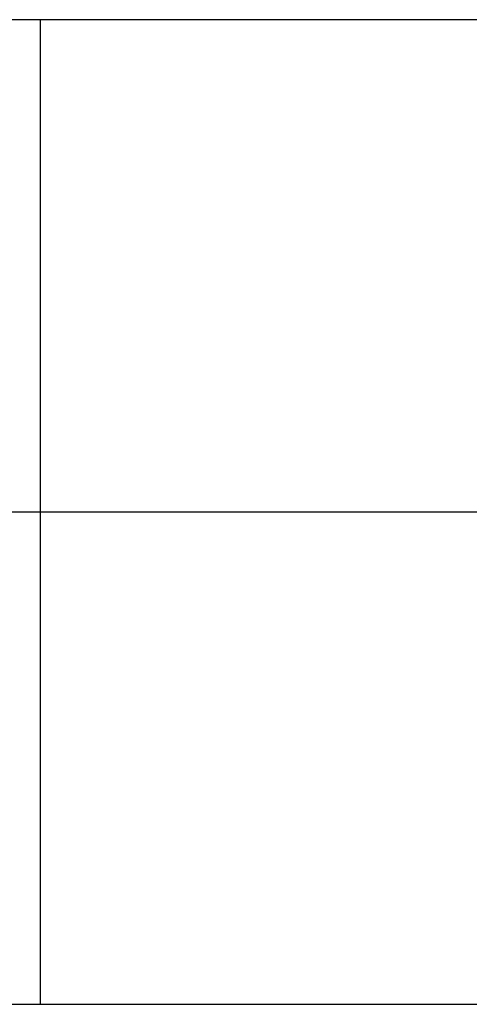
# Model space of a CAD drawing. Header units: millimetres. Extents: x -650 to 650, y -314 to 316.
# Tile 15 of 20: x -13 to 275, y -314 to 316. Entities that reach past the tile are written whole.
import ezdxf

# ---------------------------------------------------------------- set-up
doc = ezdxf.new("R2010")
doc.units = ezdxf.units.MM
doc.layers.add('Default', color=7, linetype='Continuous', true_color=0x000000)

msp = doc.modelspace()

# ---------------------------------------------------------------- linework, layer by layer
at = {"layer": 'Default'}
for p, q in [((0.07, 315.99, 724.69), (0.07, -314.01, 724.69)), ((0.07, 315.99, 754.69), (0.07, -314.01, 754.69)), ((-649.93, 0.99, 724.69), (650.07, 0.99, 724.69)), ((-649.93, 0.99, 754.69), (650.07, 0.99, 754.69))]:
    msp.add_line(p, q, dxfattribs=at)
for points in [[(650.07, 315.99, 724.69), (0.07, 315.99, 724.69), (-649.93, 315.99, 724.69)], [(650.07, 315.99, 754.69), (0.07, 315.99, 754.69), (-649.93, 315.99, 754.69)], [(650.07, 315.99, 739.69), (0.07, 315.99, 739.69), (-649.93, 315.99, 739.69)], [(0.07, 315.99, 724.69), (0.07, 315.99, 739.69), (0.07, 315.99, 754.69)], [(-649.93, -314.01, 724.69), (0.07, -314.01, 724.69), (650.07, -314.01, 724.69)], [(-649.93, -314.01, 754.69), (0.07, -314.01, 754.69), (650.07, -314.01, 754.69)], [(-649.93, -314.01, 739.69), (0.07, -314.01, 739.69), (650.07, -314.01, 739.69)], [(0.07, -314.01, 724.69), (0.07, -314.01, 739.69), (0.07, -314.01, 754.69)]]:
    msp.add_open_spline(points, degree=2, dxfattribs=at)

doc.saveas('drawing.dxf')
